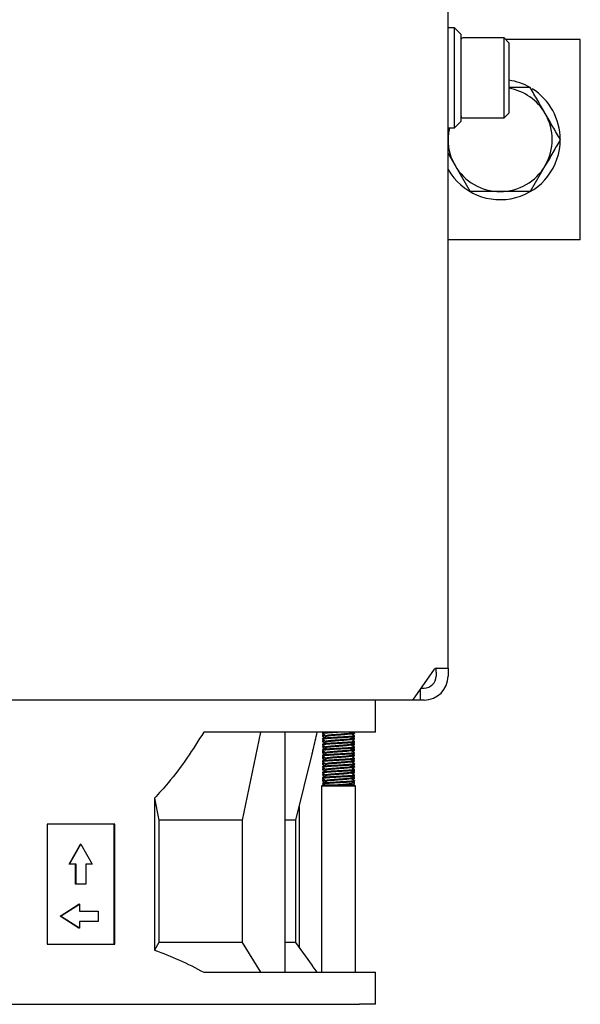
# Model space of a CAD drawing. Header units: millimetres. Extents: x 5 to 414, y 6 to 290.
# Tile 22 of 107: x 92 to 106, y 158 to 183. Entities that reach past the tile are written whole.
import ezdxf

# ---------------------------------------------------------------- set-up
doc = ezdxf.new("R2010")
doc.units = ezdxf.units.MM

msp = doc.modelspace()

# ---------------------------------------------------------------- linework, layer by layer
at = {"color": 7, "linetype": 'Continuous', "lineweight": 25}
for p, q in [((102.7296, 166.8436), (102.7296, 227.2436)), ((102.8896, 182.8336), (102.7296, 182.8336)), ((103.0496, 182.6736), (102.8896, 182.8336)), ((102.8896, 180.3336), (102.8896, 182.8336)), ((103.0496, 182.6736), (103.0496, 180.4936)), ((103.0506, 182.5436), (103.0496, 182.5436)), ((104.1296, 182.5836), (103.0996, 182.5836)), ((104.2496, 182.4636), (104.1296, 182.5836)), ((104.1296, 180.5836), (104.1296, 182.5836)), ((106.0296, 182.5436), (104.1696, 182.5436)), ((106.0296, 177.5436), (106.0296, 182.5436)), ((104.2496, 182.4636), (104.2496, 180.7036)), ((103.0996, 180.5836), (104.1296, 180.5836)), ((104.1296, 180.5836), (104.2496, 180.7036)), ((102.7296, 180.3336), (102.8896, 180.3336)), ((102.8896, 180.3336), (103.0496, 180.4936)), ((102.7296, 179.6953), (102.9038, 179.3936)), ((102.9038, 179.3936), (103.279, 178.7436)), ((105.1554, 179.3936), (104.7802, 178.7436)), ((106.0296, 177.5436), (102.7296, 177.5436)), ((101.8468, 166.0436), (102.3917, 166.8143)), ((102.4296, 166.7436), (102.4296, 166.8421)), ((102.4417, 166.8436), (102.5539, 166.8436)), ((102.5539, 166.8436), (102.7296, 166.8436)), ((102.7296, 166.8436), (102.7296, 166.7436)), ((102.4296, 166.7436), (102.4296, 166.6436)), ((102.7296, 166.7436), (102.7296, 166.6436)), ((102.0296, 166.3022), (102.0296, 166.0436)), ((102.0589, 166.3436), (102.1296, 166.3436)), ((95.5102, 166.0436), (87.3496, 166.0436)), ((95.9345, 166.0436), (95.5102, 166.0436)), ((101.8468, 166.0436), (95.9345, 166.0436)), ((100.9143, 165.2436), (100.9143, 166.0436)), ((102.0296, 166.0436), (101.8468, 166.0436)), ((102.1296, 166.0436), (102.0296, 166.0436)), ((100.5195, 165.2436), (96.6323, 165.2436)), ((97.5962, 163.0436), (98.0543, 165.2436)), ((98.6605, 159.2436), (98.6605, 165.2436)), ((99.5939, 165.2191), (99.5939, 165.2016)), ((99.5939, 165.1611), (99.5939, 165.1436)), ((99.5939, 165.0791), (99.5939, 165.0616)), ((99.6347, 165.2436), (99.5945, 165.2203)), ((99.6269, 165.1815), (99.5955, 165.1632)), ((99.6162, 165.0353), (99.5955, 165.0232)), ((99.6848, 165.1491), (99.6848, 165.1327)), ((100.3029, 165.2016), (100.3029, 165.2179)), ((100.3029, 165.0616), (100.3029, 165.0779)), ((100.3922, 165.0932), (100.3608, 165.1115)), ((100.3922, 165.2332), (100.3744, 165.2436)), ((100.3939, 165.2136), (100.3939, 165.2311)), ((100.3939, 165.1316), (100.3939, 165.1491)), ((100.3939, 165.0736), (100.3939, 165.0911)), ((100.9143, 165.2436), (100.5195, 165.2436)), ((99.5939, 165.0211), (99.5939, 165.0036)), ((99.5939, 164.9391), (99.5939, 164.9216)), ((99.5939, 164.8811), (99.5939, 164.8636)), ((99.5939, 164.7991), (99.5939, 164.7816)), ((99.6162, 164.8953), (99.5955, 164.8832)), ((99.6848, 165.0091), (99.6848, 164.9927)), ((99.6848, 164.8691), (99.6848, 164.8527)), ((100.3029, 164.9216), (100.3029, 164.9379)), ((100.3029, 164.7816), (100.3029, 164.7979)), ((100.3922, 164.9532), (100.3608, 164.9715)), ((100.3922, 164.8132), (100.3608, 164.8315)), ((100.3939, 164.9916), (100.3939, 165.0091)), ((100.3939, 164.9336), (100.3939, 164.9511)), ((100.3939, 164.8516), (100.3939, 164.8691)), ((100.3939, 164.7936), (100.3939, 164.8111)), ((98.9296, 163.0436), (99.343, 164.7279)), ((99.5939, 164.7411), (99.5939, 164.7236)), ((99.5939, 164.6591), (99.5939, 164.6416)), ((99.5939, 164.6011), (99.5939, 164.5836)), ((99.6162, 164.7553), (99.5955, 164.7432)), ((99.6162, 164.6153), (99.5955, 164.6032)), ((99.6848, 164.7291), (99.6848, 164.7127)), ((99.6848, 164.5891), (99.6848, 164.5727)), ((100.3029, 164.6416), (100.3029, 164.6579)), ((100.3922, 164.6732), (100.3608, 164.6915)), ((100.3922, 164.5332), (100.3608, 164.5515)), ((100.3939, 164.7116), (100.3939, 164.7291)), ((100.3939, 164.6536), (100.3939, 164.6711)), ((100.3939, 164.5716), (100.3939, 164.5891)), ((99.5939, 164.5191), (99.5939, 164.5016)), ((99.5939, 164.4611), (99.5939, 164.4436)), ((99.5939, 164.3791), (99.5939, 164.3616)), ((99.5939, 164.3211), (99.5939, 164.3036)), ((99.6162, 164.4753), (99.5955, 164.4632)), ((99.6162, 164.3353), (99.5955, 164.3232)), ((99.6848, 164.4491), (99.6848, 164.4327)), ((99.6848, 164.3091), (99.6848, 164.2927)), ((100.3029, 164.5016), (100.3029, 164.5179)), ((100.3029, 164.3616), (100.3029, 164.3779)), ((100.3922, 164.3932), (100.3608, 164.4115)), ((100.3939, 164.5136), (100.3939, 164.5311)), ((100.3939, 164.4316), (100.3939, 164.4491)), ((100.3939, 164.3736), (100.3939, 164.3911)), ((100.3939, 164.2916), (100.3939, 164.3091)), ((99.5939, 164.2391), (99.5939, 164.2216)), ((99.5939, 164.1811), (99.5939, 164.1636)), ((99.5939, 164.0991), (99.5939, 164.0816)), ((99.6162, 164.1953), (99.5955, 164.1832)), ((99.6162, 164.0553), (99.5955, 164.0432)), ((99.6848, 164.1691), (99.6848, 164.1527)), ((100.3029, 164.2216), (100.3029, 164.2379)), ((100.3029, 164.0816), (100.3029, 164.0979)), ((100.3922, 164.2532), (100.3608, 164.2715)), ((100.3922, 164.1132), (100.3608, 164.1315)), ((100.3939, 164.2336), (100.3939, 164.2511)), ((100.3939, 164.1516), (100.3939, 164.1691)), ((100.3939, 164.0936), (100.3939, 164.1111)), ((99.5992, 163.9108), (99.5685, 163.8996)), ((99.5685, 163.8996), (99.5685, 159.2436)), ((99.5685, 163.8996), (99.6057, 163.8996)), ((99.5939, 164.0411), (99.5939, 164.0236)), ((99.5954, 163.9397), (99.6276, 163.9211)), ((99.6057, 163.8996), (100.4193, 163.8996)), ((99.6454, 163.9236), (99.6324, 163.9215)), ((99.6454, 163.9236), (100.3532, 163.9236)), ((99.6848, 164.0291), (99.6848, 164.0127)), ((100.3332, 163.9253), (100.3006, 163.9442)), ((100.4193, 163.8996), (100.3532, 163.9236)), ((100.3922, 163.9732), (100.3608, 163.9915)), ((100.3876, 163.9536), (100.3915, 163.9511)), ((100.3939, 164.0116), (100.3939, 164.0291)), ((100.3939, 163.9536), (100.3939, 163.9711)), ((100.4193, 159.2436), (100.4193, 163.8996)), ((95.3982, 163.5905), (95.3982, 159.7997)), ((95.3982, 163.5905), (95.5099, 163.0436)), ((99.0141, 163.3878), (99.0141, 159.8678)), ((94.4115, 162.9436), (92.72, 162.9436)), ((92.72, 162.9436), (92.72, 159.9436)), ((94.3978, 159.9436), (94.3978, 162.9436)), ((94.4115, 159.9436), (94.4115, 162.9436)), ((97.5962, 163.0436), (95.5099, 163.0436)), ((95.5099, 163.0436), (95.5099, 159.9836)), ((97.5962, 159.9836), (97.5962, 163.0436)), ((98.9296, 163.0436), (98.6605, 163.0436)), ((98.9296, 159.9836), (98.9296, 163.0436)), ((93.2702, 161.9436), (93.5521, 162.4436)), ((93.2839, 161.9436), (93.5658, 162.4436)), ((93.5658, 162.4436), (93.5521, 162.4436)), ((93.5658, 162.4436), (93.8477, 161.9436)), ((93.2839, 161.9436), (93.2702, 161.9436)), ((93.4436, 161.9436), (93.2839, 161.9436)), ((93.4299, 161.4436), (93.4299, 161.9436)), ((93.4436, 161.4436), (93.4436, 161.9436)), ((93.8477, 161.9436), (93.6879, 161.9436)), ((93.6879, 161.9436), (93.6879, 161.4436)), ((93.4436, 161.4436), (93.4299, 161.4436)), ((93.6879, 161.4436), (93.4436, 161.4436)), ((93.0447, 160.6436), (93.5145, 160.9436)), ((93.0583, 160.6436), (93.5282, 160.9436)), ((93.5282, 160.9436), (93.5145, 160.9436)), ((93.5282, 160.9436), (93.5282, 160.7736)), ((93.5145, 160.3436), (93.0447, 160.6436)), ((93.0583, 160.6436), (93.0447, 160.6436)), ((93.5282, 160.3436), (93.0583, 160.6436)), ((93.5282, 160.7736), (93.998, 160.7736)), ((93.998, 160.7736), (93.998, 160.5136)), ((93.998, 160.5136), (93.5282, 160.5136)), ((93.5282, 160.5136), (93.5282, 160.3436)), ((93.5282, 160.3436), (93.5145, 160.3436)), ((92.72, 159.9436), (94.4115, 159.9436)), ((95.5099, 159.9836), (95.3982, 159.7997)), ((97.5962, 159.9836), (95.5099, 159.9836)), ((98.0543, 159.2436), (97.5962, 159.9836)), ((98.9296, 159.9836), (98.6605, 159.9836)), ((99.343, 159.4171), (98.9296, 159.9836)), ((99.4633, 159.2436), (99.3392, 159.4151)), ((96.6323, 159.2436), (100.5195, 159.2436)), ((100.5195, 159.2436), (100.9143, 159.2436)), ((100.9143, 158.4436), (100.9143, 159.2436)), ((88.6794, 158.4436), (100.5195, 158.4436)), ((100.9143, 158.4436), (100.5195, 158.4436))]:
    msp.add_line(p, q, dxfattribs=at)
for centre, radius, start, end in [((103.0996, 182.5336), 0.05, 90, 180), ((104.0296, 180.0436), 1.5, 60.13549, 81.5662), ((104.0296, 180.0436), 1.3, 30, 80.2569), ((104.0296, 180.0436), 1.5, 0, 57.82521), ((103.0996, 180.6336), 0.05, 180, 270), ((104.0296, 180.0436), 1.3, 330, 30), ((104.0296, 180.0436), 1.3, 167.11018, 210), ((104.0296, 180.0436), 1.5, 209.92643, 0), ((104.0296, 180.0436), 1.3, 210, 270), ((104.0296, 180.0436), 1.3, 270, 330), ((102.4448, 166.7811), 0.0626, 92.7971, 147.92528), ((102.1296, 166.6436), 0.3, 270, 0), ((102.1296, 166.6436), 0.6, 270, 0)]:
    msp.add_arc(centre, radius, start, end, dxfattribs=at)
for points, knots in [([(104.7802, 181.3436), (104.7724, 181.3436), (104.6451, 181.3436), (104.4687, 181.3436), (104.2985, 181.3436), (104.2496, 181.3436)], [0, 0, 0, 0, 0.0444146, 0.7257395, 1, 1, 1, 1]), ([(105.1554, 180.6936), (105.0928, 180.8022), (104.9668, 181.0203), (104.8426, 181.2355), (104.7802, 181.3436)], [0, 0, 0, 0, 0.4977806, 1, 1, 1, 1]), ([(105.5307, 180.0436), (105.4688, 180.1508), (105.3446, 180.366), (105.2186, 180.5841), (105.1554, 180.6936)], [0, 0, 0, 0, 0.4981128, 1, 1, 1, 1]), ([(105.5307, 180.0436), (105.4688, 179.9364), (105.3446, 179.7212), (105.2186, 179.5031), (105.1554, 179.3936)], [0, 0, 0, 0, 0.4981128, 1, 1, 1, 1]), ([(104.0296, 178.7436), (103.8396, 178.7436), (103.5878, 178.7436), (103.3399, 178.7436), (103.279, 178.7436)], [0, 0, 0, 0, 0.75467667, 1, 1, 1, 1]), ([(104.7802, 178.7436), (104.7724, 178.7436), (104.525, 178.7436), (104.2733, 178.7436), (104.0296, 178.7436)], [0, 0, 0, 0, 0.031485, 1, 1, 1, 1]), ([(96.6323, 165.2436), (96.4943, 165.0253), (96.2176, 164.5876), (95.8059, 164.033), (95.515, 163.7173), (95.3982, 163.5905)], [0, 0, 0, 0, 0.3731919, 0.7481371, 1, 1, 1, 1]), ([(99.3375, 164.7092), (99.3461, 164.7431), (99.3904, 164.9165), (99.4308, 165.0978), (99.4633, 165.2436)], [0, 0, 0, 0, 0.1957528, 1, 1, 1, 1]), ([(99.8151, 165.2436), (99.7817, 165.2416), (99.7012, 165.2369), (99.624, 165.2286), (99.5852, 165.2222), (99.595, 165.2193), (99.5956, 165.2191)], [0, 0, 0, 0, 0.2559218, 0.6167899, 0.9776581, 1, 1, 1, 1]), ([(100.3921, 165.1491), (100.3878, 165.1466), (100.3787, 165.1413), (100.2916, 165.1321), (100.1619, 165.1236), (100.0053, 165.1152), (99.8483, 165.1056), (99.7111, 165.0977), (99.6233, 165.0886), (99.5852, 165.0822), (99.595, 165.0793), (99.5956, 165.0791)], [0, 0, 0, 0, 0.1144938, 0.2418462, 0.3659372, 0.4900283, 0.6173806, 0.7396906, 0.8659372, 0.9921839, 1, 1, 1, 1]), ([(100.1134, 165.2436), (100.078, 165.2416), (99.9914, 165.2368), (99.8478, 165.2281), (99.7116, 165.2203), (99.6219, 165.2111), (99.5846, 165.2041), (99.5985, 165.2005), (99.6016, 165.1997)], [0, 0, 0, 0, 0.1401763, 0.3434383, 0.5386524, 0.7401496, 0.9416468, 1, 1, 1, 1]), ([(100.3921, 165.1316), (100.3878, 165.1291), (100.3787, 165.1238), (100.2916, 165.1146), (100.1619, 165.1061), (100.0054, 165.0977), (99.8482, 165.0881), (99.7115, 165.0802), (99.6219, 165.0711), (99.5846, 165.0641), (99.5985, 165.0605), (99.6016, 165.0597)], [0, 0, 0, 0, 0.1112947, 0.2350887, 0.3557124, 0.4763361, 0.6001301, 0.7190225, 0.8417416, 0.9644608, 1, 1, 1, 1]), ([(99.6858, 165.1333), (99.6706, 165.1245), (99.6401, 165.1068), (99.6097, 165.0891), (99.5945, 165.0803)], [0, 0, 0, 0, 0.4997712, 1, 1, 1, 1]), ([(99.595, 165.1419), (99.6102, 165.1331), (99.6278, 165.1228), (99.6454, 165.1126), (99.6478, 165.1112)], [0, 0, 0, 0, 0.8673485, 1, 1, 1, 1]), ([(99.5954, 165.1997), (99.6106, 165.1909), (99.6411, 165.1732), (99.6716, 165.1555), (99.6868, 165.1467)], [0, 0, 0, 0, 0.5002582, 1, 1, 1, 1]), ([(99.5954, 165.0597), (99.6106, 165.0509), (99.6411, 165.0332), (99.6716, 165.0155), (99.6868, 165.0067)], [0, 0, 0, 0, 0.5002582, 1, 1, 1, 1]), ([(99.6434, 165.1719), (99.6375, 165.1713), (99.6127, 165.1688), (99.5957, 165.1654), (99.5966, 165.1622), (99.5969, 165.1611)], [0, 0, 0, 0, 0.1697654, 0.7136555, 1, 1, 1, 1]), ([(99.6691, 165.157), (99.6453, 165.1547), (99.6002, 165.1505), (99.6001, 165.1458), (99.6001, 165.1436)], [0, 0, 0, 0, 0.5273935, 1, 1, 1, 1]), ([(100.2966, 165.2168), (100.2937, 165.2151), (100.2863, 165.2105), (100.2235, 165.2021), (100.1238, 165.1936), (100.0027, 165.1852), (99.8813, 165.1756), (99.7757, 165.1677), (99.7063, 165.1586), (99.6775, 165.1514), (99.6888, 165.1477), (99.6916, 165.1468)], [0, 0, 0, 0, 0.0808668, 0.2082104, 0.3322788, 0.4563473, 0.5836909, 0.7059712, 0.8322042, 0.9584372, 1, 1, 1, 1]), ([(100.2966, 165.0768), (100.2937, 165.0751), (100.2863, 165.0705), (100.2235, 165.0621), (100.1238, 165.0536), (100.0027, 165.0452), (99.8813, 165.0356), (99.7757, 165.0277), (99.7063, 165.0186), (99.6775, 165.0114), (99.6888, 165.0077), (99.6916, 165.0068)], [0, 0, 0, 0, 0.0808668, 0.2082104, 0.3322788, 0.4563473, 0.5836909, 0.7059712, 0.8322042, 0.9584372, 1, 1, 1, 1]), ([(100.297, 165.204), (100.2992, 165.2034), (100.3114, 165.1998), (100.2876, 165.1941), (100.2253, 165.1845), (100.1233, 165.1761), (100.0029, 165.1677), (99.8809, 165.1581), (99.7769, 165.1503), (99.7043, 165.1414), (99.6931, 165.1357), (99.6878, 165.1331)], [0, 0, 0, 0, 0.0269499, 0.14762547, 0.27329798, 0.39573824, 0.5181785, 0.643851, 0.76452657, 0.88910303, 1, 1, 1, 1]), ([(100.297, 165.064), (100.2992, 165.0634), (100.3114, 165.0598), (100.2876, 165.0541), (100.2253, 165.0445), (100.1233, 165.0361), (100.0029, 165.0277), (99.8809, 165.0181), (99.7769, 165.0103), (99.7043, 165.0014), (99.6931, 164.9957), (99.6878, 164.9931)], [0, 0, 0, 0, 0.0269499, 0.1476255, 0.273298, 0.3957382, 0.5181785, 0.643851, 0.7645266, 0.889103, 1, 1, 1, 1]), ([(100.3876, 165.2136), (100.3894, 165.2128), (100.3976, 165.2089), (100.3658, 165.2036), (100.3145, 165.1996), (100.2987, 165.1983)], [0, 0, 0, 0, 0.1596591, 0.7414426, 1, 1, 1, 1]), ([(100.3876, 165.0736), (100.3894, 165.0728), (100.3976, 165.0689), (100.3658, 165.0636), (100.3145, 165.0596), (100.2987, 165.0583)], [0, 0, 0, 0, 0.1596591, 0.7414426, 1, 1, 1, 1]), ([(100.392, 165.1511), (100.3768, 165.16), (100.3463, 165.1777), (100.3158, 165.1954), (100.3006, 165.2042)], [0, 0, 0, 0, 0.5002436, 1, 1, 1, 1]), ([(100.392, 165.0111), (100.3768, 165.02), (100.3463, 165.0377), (100.3158, 165.0554), (100.3006, 165.0642)], [0, 0, 0, 0, 0.5002436, 1, 1, 1, 1]), ([(100.3009, 165.2167), (100.3161, 165.2255), (100.3316, 165.2345), (100.347, 165.2435), (100.3473, 165.2436)], [0, 0, 0, 0, 0.9851511, 1, 1, 1, 1]), ([(100.3009, 165.0767), (100.3161, 165.0855), (100.3466, 165.1032), (100.3771, 165.1209), (100.3923, 165.1297)], [0, 0, 0, 0, 0.4997418, 1, 1, 1, 1]), ([(100.3843, 165.2332), (100.3881, 165.2317), (100.3992, 165.2272), (100.3672, 165.2212), (100.3172, 165.2173), (100.3029, 165.2162)], [0, 0, 0, 0, 0.2657632, 0.7891619, 1, 1, 1, 1]), ([(100.3843, 165.0932), (100.3881, 165.0917), (100.3992, 165.0872), (100.3672, 165.0812), (100.3172, 165.0773), (100.3029, 165.0762)], [0, 0, 0, 0, 0.2657632, 0.7891619, 1, 1, 1, 1]), ([(100.3401, 165.1813), (100.342, 165.1824), (100.3591, 165.1923), (100.3762, 165.2023), (100.3915, 165.2111)], [0, 0, 0, 0, 0.1097376, 1, 1, 1, 1]), ([(100.3401, 165.0413), (100.342, 165.0424), (100.3591, 165.0523), (100.3762, 165.0623), (100.3915, 165.0711)], [0, 0, 0, 0, 0.1097376, 1, 1, 1, 1]), ([(100.3921, 165.0091), (100.3878, 165.0066), (100.3787, 165.0013), (100.2916, 164.9921), (100.1619, 164.9836), (100.0053, 164.9752), (99.8483, 164.9656), (99.7111, 164.9577), (99.6233, 164.9486), (99.5852, 164.9422), (99.595, 164.9393), (99.5956, 164.9391)], [0, 0, 0, 0, 0.1144938, 0.2418462, 0.3659372, 0.4900283, 0.6173806, 0.7396906, 0.8659372, 0.9921839, 1, 1, 1, 1]), ([(100.3873, 164.8713), (100.3897, 164.8707), (100.4048, 164.8672), (100.3738, 164.8616), (100.2934, 164.852), (100.1615, 164.8436), (100.0055, 164.8352), (99.8483, 164.8256), (99.7111, 164.8177), (99.6233, 164.8086), (99.5852, 164.8022), (99.595, 164.7993), (99.5956, 164.7991)], [0, 0, 0, 0, 0.0224486, 0.1410856, 0.2646136, 0.3849781, 0.5053427, 0.6288707, 0.7475077, 0.8699631, 0.9924186, 1, 1, 1, 1]), ([(100.3921, 164.9916), (100.3878, 164.9891), (100.3787, 164.9838), (100.2916, 164.9746), (100.1619, 164.9661), (100.0054, 164.9577), (99.8482, 164.9481), (99.7115, 164.9402), (99.6219, 164.9311), (99.5846, 164.9241), (99.5985, 164.9205), (99.6016, 164.9197)], [0, 0, 0, 0, 0.1112947, 0.2350887, 0.3557124, 0.4763361, 0.6001301, 0.7190225, 0.8417416, 0.9644608, 1, 1, 1, 1]), ([(100.3921, 164.8516), (100.3878, 164.8491), (100.3787, 164.8438), (100.2916, 164.8346), (100.1619, 164.8261), (100.0054, 164.8177), (99.8482, 164.8081), (99.7115, 164.8002), (99.6219, 164.7911), (99.5846, 164.7841), (99.5985, 164.7805), (99.6016, 164.7797)], [0, 0, 0, 0, 0.11129472, 0.23508867, 0.3557124, 0.47633613, 0.60013009, 0.71902255, 0.84174165, 0.96446075, 1, 1, 1, 1]), ([(99.6858, 164.9933), (99.6706, 164.9845), (99.6401, 164.9668), (99.6097, 164.9491), (99.5945, 164.9403)], [0, 0, 0, 0, 0.4997712, 1, 1, 1, 1]), ([(99.6858, 164.8533), (99.6706, 164.8445), (99.6401, 164.8268), (99.6097, 164.8091), (99.5945, 164.8003)], [0, 0, 0, 0, 0.4997712, 1, 1, 1, 1]), ([(99.595, 165.0019), (99.6102, 164.9931), (99.6278, 164.9828), (99.6454, 164.9726), (99.6478, 164.9712)], [0, 0, 0, 0, 0.8673485, 1, 1, 1, 1]), ([(99.595, 164.8619), (99.6102, 164.8531), (99.6278, 164.8428), (99.6454, 164.8326), (99.6478, 164.8312)], [0, 0, 0, 0, 0.8673485, 1, 1, 1, 1]), ([(99.5954, 164.9197), (99.6106, 164.9109), (99.6411, 164.8932), (99.6716, 164.8755), (99.6868, 164.8667)], [0, 0, 0, 0, 0.5002582, 1, 1, 1, 1]), ([(99.6434, 165.0319), (99.6375, 165.0313), (99.6127, 165.0288), (99.5957, 165.0254), (99.5966, 165.0222), (99.5969, 165.0211)], [0, 0, 0, 0, 0.1697654, 0.7136555, 1, 1, 1, 1]), ([(99.6434, 164.8919), (99.6375, 164.8913), (99.6127, 164.8888), (99.5957, 164.8854), (99.5966, 164.8822), (99.5969, 164.8811)], [0, 0, 0, 0, 0.1697654, 0.7136555, 1, 1, 1, 1]), ([(99.6691, 165.017), (99.6453, 165.0147), (99.6002, 165.0105), (99.6001, 165.0058), (99.6001, 165.0036)], [0, 0, 0, 0, 0.5273935, 1, 1, 1, 1]), ([(99.6691, 164.877), (99.6453, 164.8747), (99.6002, 164.8705), (99.6001, 164.8658), (99.6001, 164.8636)], [0, 0, 0, 0, 0.5273935, 1, 1, 1, 1]), ([(100.2966, 164.9368), (100.2937, 164.9351), (100.2863, 164.9305), (100.2235, 164.9221), (100.1238, 164.9136), (100.0027, 164.9052), (99.8813, 164.8956), (99.7757, 164.8877), (99.7063, 164.8786), (99.6775, 164.8714), (99.6888, 164.8677), (99.6916, 164.8668)], [0, 0, 0, 0, 0.0808668, 0.2082104, 0.3322788, 0.4563473, 0.5836909, 0.7059712, 0.8322042, 0.9584372, 1, 1, 1, 1]), ([(100.2966, 164.7968), (100.2937, 164.7951), (100.2863, 164.7905), (100.2235, 164.7821), (100.1238, 164.7736), (100.0027, 164.7652), (99.8813, 164.7556), (99.7757, 164.7477), (99.7063, 164.7386), (99.6775, 164.7314), (99.6888, 164.7277), (99.6916, 164.7268)], [0, 0, 0, 0, 0.0808668, 0.2082104, 0.3322788, 0.4563473, 0.5836909, 0.7059712, 0.8322042, 0.9584372, 1, 1, 1, 1]), ([(100.297, 164.924), (100.2992, 164.9234), (100.3114, 164.9198), (100.2876, 164.9141), (100.2253, 164.9045), (100.1233, 164.8961), (100.0029, 164.8877), (99.8809, 164.8781), (99.7769, 164.8703), (99.7043, 164.8614), (99.6931, 164.8557), (99.6878, 164.8531)], [0, 0, 0, 0, 0.0269499, 0.1476255, 0.273298, 0.3957382, 0.5181785, 0.643851, 0.7645266, 0.889103, 1, 1, 1, 1]), ([(100.3876, 164.9336), (100.3894, 164.9328), (100.3976, 164.9289), (100.3658, 164.9236), (100.3145, 164.9196), (100.2987, 164.9183)], [0, 0, 0, 0, 0.15965915, 0.74144256, 1, 1, 1, 1]), ([(100.3876, 164.7936), (100.3894, 164.7928), (100.3976, 164.7889), (100.3658, 164.7836), (100.3145, 164.7796), (100.2987, 164.7783)], [0, 0, 0, 0, 0.1596591, 0.7414426, 1, 1, 1, 1]), ([(100.392, 164.8711), (100.3768, 164.88), (100.3463, 164.8977), (100.3158, 164.9154), (100.3006, 164.9242)], [0, 0, 0, 0, 0.5002436, 1, 1, 1, 1]), ([(100.3009, 164.9367), (100.3161, 164.9455), (100.3466, 164.9632), (100.3771, 164.9809), (100.3923, 164.9897)], [0, 0, 0, 0, 0.4997418, 1, 1, 1, 1]), ([(100.3009, 164.7967), (100.3161, 164.8055), (100.3466, 164.8232), (100.3771, 164.8409), (100.3923, 164.8497)], [0, 0, 0, 0, 0.4997418, 1, 1, 1, 1]), ([(100.3843, 164.9532), (100.3881, 164.9517), (100.3992, 164.9472), (100.3672, 164.9412), (100.3172, 164.9373), (100.3029, 164.9362)], [0, 0, 0, 0, 0.2657632, 0.7891619, 1, 1, 1, 1]), ([(100.3843, 164.8132), (100.3881, 164.8117), (100.3992, 164.8072), (100.3672, 164.8012), (100.3172, 164.7973), (100.3029, 164.7962)], [0, 0, 0, 0, 0.2657632, 0.7891619, 1, 1, 1, 1]), ([(100.3401, 164.9013), (100.342, 164.9024), (100.3591, 164.9123), (100.3762, 164.9223), (100.3915, 164.9311)], [0, 0, 0, 0, 0.1097376, 1, 1, 1, 1]), ([(100.3401, 164.7613), (100.342, 164.7624), (100.3591, 164.7723), (100.3762, 164.7823), (100.3915, 164.7911)], [0, 0, 0, 0, 0.1097376, 1, 1, 1, 1]), ([(100.3921, 164.7291), (100.3878, 164.7266), (100.3787, 164.7213), (100.2916, 164.7121), (100.1619, 164.7036), (100.0053, 164.6952), (99.8483, 164.6856), (99.7111, 164.6777), (99.6233, 164.6686), (99.5852, 164.6622), (99.595, 164.6593), (99.5956, 164.6591)], [0, 0, 0, 0, 0.1144938, 0.2418462, 0.3659372, 0.4900283, 0.6173806, 0.7396906, 0.8659372, 0.9921839, 1, 1, 1, 1]), ([(100.3921, 164.5891), (100.3878, 164.5866), (100.3787, 164.5813), (100.2916, 164.5721), (100.1619, 164.5636), (100.0053, 164.5552), (99.8483, 164.5456), (99.7111, 164.5377), (99.6233, 164.5286), (99.5852, 164.5222), (99.595, 164.5193), (99.5956, 164.5191)], [0, 0, 0, 0, 0.1144938, 0.2418462, 0.3659372, 0.4900283, 0.6173806, 0.7396906, 0.8659372, 0.9921839, 1, 1, 1, 1]), ([(100.3921, 164.7116), (100.3878, 164.7091), (100.3787, 164.7038), (100.2916, 164.6946), (100.1619, 164.6861), (100.0054, 164.6777), (99.8482, 164.6681), (99.7115, 164.6602), (99.6219, 164.6511), (99.5846, 164.6441), (99.5985, 164.6405), (99.6016, 164.6397)], [0, 0, 0, 0, 0.1112947, 0.2350887, 0.3557124, 0.4763361, 0.6001301, 0.7190225, 0.8417416, 0.9644608, 1, 1, 1, 1]), ([(100.3921, 164.5716), (100.3878, 164.5691), (100.3787, 164.5638), (100.2916, 164.5546), (100.1619, 164.5461), (100.0054, 164.5377), (99.8482, 164.5281), (99.7115, 164.5202), (99.6219, 164.5111), (99.5846, 164.5041), (99.5985, 164.5005), (99.6016, 164.4997)], [0, 0, 0, 0, 0.1112947, 0.2350887, 0.3557124, 0.4763361, 0.6001301, 0.7190225, 0.8417416, 0.9644608, 1, 1, 1, 1]), ([(99.6858, 164.7133), (99.6706, 164.7045), (99.6401, 164.6868), (99.6097, 164.6691), (99.5945, 164.6603)], [0, 0, 0, 0, 0.4997712, 1, 1, 1, 1]), ([(99.6858, 164.5733), (99.6706, 164.5645), (99.6401, 164.5468), (99.6097, 164.5291), (99.5945, 164.5203)], [0, 0, 0, 0, 0.4997712, 1, 1, 1, 1]), ([(99.595, 164.7219), (99.6102, 164.7131), (99.6278, 164.7028), (99.6454, 164.6926), (99.6478, 164.6912)], [0, 0, 0, 0, 0.8673485, 1, 1, 1, 1]), ([(99.595, 164.5819), (99.6102, 164.5731), (99.6278, 164.5628), (99.6454, 164.5526), (99.6478, 164.5512)], [0, 0, 0, 0, 0.8673485, 1, 1, 1, 1]), ([(99.5954, 164.7797), (99.6106, 164.7709), (99.6411, 164.7532), (99.6716, 164.7355), (99.6868, 164.7267)], [0, 0, 0, 0, 0.5002582, 1, 1, 1, 1]), ([(99.5954, 164.6397), (99.6106, 164.6309), (99.6411, 164.6132), (99.6716, 164.5955), (99.6868, 164.5867)], [0, 0, 0, 0, 0.5002582, 1, 1, 1, 1]), ([(99.6434, 164.7519), (99.6375, 164.7513), (99.6127, 164.7488), (99.5957, 164.7454), (99.5966, 164.7422), (99.5969, 164.7411)], [0, 0, 0, 0, 0.1697654, 0.7136555, 1, 1, 1, 1]), ([(99.6434, 164.6119), (99.6375, 164.6113), (99.6127, 164.6088), (99.5957, 164.6054), (99.5966, 164.6022), (99.5969, 164.6011)], [0, 0, 0, 0, 0.1697654, 0.7136555, 1, 1, 1, 1]), ([(99.6691, 164.737), (99.6453, 164.7347), (99.6002, 164.7305), (99.6001, 164.7258), (99.6001, 164.7236)], [0, 0, 0, 0, 0.52739349, 1, 1, 1, 1]), ([(99.6691, 164.597), (99.6453, 164.5947), (99.6002, 164.5905), (99.6001, 164.5858), (99.6001, 164.5836)], [0, 0, 0, 0, 0.5273935, 1, 1, 1, 1]), ([(100.2966, 164.6568), (100.2937, 164.6551), (100.2863, 164.6505), (100.2235, 164.6421), (100.1238, 164.6336), (100.0027, 164.6252), (99.8813, 164.6156), (99.7757, 164.6077), (99.7063, 164.5986), (99.6775, 164.5914), (99.6888, 164.5877), (99.6916, 164.5868)], [0, 0, 0, 0, 0.0808668, 0.2082104, 0.3322788, 0.4563473, 0.5836909, 0.7059712, 0.8322042, 0.9584372, 1, 1, 1, 1]), ([(100.297, 164.784), (100.2992, 164.7834), (100.3114, 164.7798), (100.2876, 164.7741), (100.2253, 164.7645), (100.1233, 164.7561), (100.0029, 164.7477), (99.8809, 164.7381), (99.7769, 164.7303), (99.7043, 164.7214), (99.6931, 164.7157), (99.6878, 164.7131)], [0, 0, 0, 0, 0.0269499, 0.1476255, 0.273298, 0.3957382, 0.5181785, 0.643851, 0.7645266, 0.889103, 1, 1, 1, 1]), ([(100.297, 164.644), (100.2992, 164.6434), (100.3114, 164.6398), (100.2876, 164.6341), (100.2253, 164.6245), (100.1233, 164.6161), (100.0029, 164.6077), (99.8809, 164.5981), (99.7769, 164.5903), (99.7043, 164.5814), (99.6931, 164.5757), (99.6878, 164.5731)], [0, 0, 0, 0, 0.0269499, 0.1476255, 0.273298, 0.3957382, 0.5181785, 0.643851, 0.7645266, 0.889103, 1, 1, 1, 1]), ([(100.3876, 164.6536), (100.3894, 164.6528), (100.3976, 164.6489), (100.3658, 164.6436), (100.3145, 164.6396), (100.2987, 164.6383)], [0, 0, 0, 0, 0.1596591, 0.7414426, 1, 1, 1, 1]), ([(100.392, 164.7311), (100.3768, 164.74), (100.3463, 164.7577), (100.3158, 164.7754), (100.3006, 164.7842)], [0, 0, 0, 0, 0.5002436, 1, 1, 1, 1]), ([(100.392, 164.5911), (100.3768, 164.6), (100.3463, 164.6177), (100.3158, 164.6354), (100.3006, 164.6442)], [0, 0, 0, 0, 0.5002436, 1, 1, 1, 1]), ([(100.3009, 164.6567), (100.3161, 164.6655), (100.3466, 164.6832), (100.3771, 164.7009), (100.3923, 164.7097)], [0, 0, 0, 0, 0.4997418, 1, 1, 1, 1]), ([(100.3009, 164.5167), (100.3161, 164.5255), (100.3466, 164.5432), (100.3771, 164.5609), (100.3923, 164.5697)], [0, 0, 0, 0, 0.4997418, 1, 1, 1, 1]), ([(100.3843, 164.6732), (100.3881, 164.6717), (100.3992, 164.6672), (100.3672, 164.6612), (100.3172, 164.6573), (100.3029, 164.6562)], [0, 0, 0, 0, 0.2657632, 0.7891619, 1, 1, 1, 1]), ([(100.3401, 164.6213), (100.342, 164.6224), (100.3591, 164.6323), (100.3762, 164.6423), (100.3915, 164.6511)], [0, 0, 0, 0, 0.1097376, 1, 1, 1, 1]), ([(100.3873, 164.4513), (100.3897, 164.4507), (100.4048, 164.4472), (100.3738, 164.4416), (100.2934, 164.432), (100.1615, 164.4236), (100.0055, 164.4152), (99.8483, 164.4056), (99.7111, 164.3977), (99.6233, 164.3886), (99.5852, 164.3822), (99.595, 164.3793), (99.5956, 164.3791)], [0, 0, 0, 0, 0.0224486, 0.1410856, 0.2646136, 0.3849781, 0.5053427, 0.6288707, 0.7475077, 0.8699631, 0.9924186, 1, 1, 1, 1]), ([(100.3921, 164.3091), (100.3878, 164.3066), (100.3787, 164.3013), (100.2916, 164.2921), (100.1619, 164.2836), (100.0053, 164.2752), (99.8483, 164.2656), (99.7111, 164.2577), (99.6233, 164.2486), (99.5852, 164.2422), (99.595, 164.2393), (99.5956, 164.2391)], [0, 0, 0, 0, 0.1144938, 0.2418462, 0.3659372, 0.4900283, 0.6173806, 0.7396906, 0.8659372, 0.9921839, 1, 1, 1, 1]), ([(100.3921, 164.4316), (100.3878, 164.4291), (100.3787, 164.4238), (100.2916, 164.4146), (100.1619, 164.4061), (100.0054, 164.3977), (99.8482, 164.3881), (99.7115, 164.3802), (99.6219, 164.3711), (99.5846, 164.3641), (99.5985, 164.3605), (99.6016, 164.3597)], [0, 0, 0, 0, 0.1112947, 0.2350887, 0.3557124, 0.4763361, 0.6001301, 0.7190225, 0.8417416, 0.9644608, 1, 1, 1, 1]), ([(99.6858, 164.4333), (99.6706, 164.4245), (99.6401, 164.4068), (99.6097, 164.3891), (99.5945, 164.3803)], [0, 0, 0, 0, 0.4997712, 1, 1, 1, 1]), ([(99.595, 164.4419), (99.6102, 164.4331), (99.6278, 164.4228), (99.6454, 164.4126), (99.6478, 164.4112)], [0, 0, 0, 0, 0.8673485, 1, 1, 1, 1]), ([(99.595, 164.3019), (99.6102, 164.2931), (99.6278, 164.2828), (99.6454, 164.2726), (99.6478, 164.2712)], [0, 0, 0, 0, 0.8673485, 1, 1, 1, 1]), ([(99.5954, 164.4997), (99.6106, 164.4909), (99.6411, 164.4732), (99.6716, 164.4555), (99.6868, 164.4467)], [0, 0, 0, 0, 0.5002582, 1, 1, 1, 1]), ([(99.5954, 164.3597), (99.6106, 164.3509), (99.6411, 164.3332), (99.6716, 164.3155), (99.6868, 164.3067)], [0, 0, 0, 0, 0.5002582, 1, 1, 1, 1]), ([(99.6434, 164.4719), (99.6375, 164.4713), (99.6127, 164.4688), (99.5957, 164.4654), (99.5966, 164.4622), (99.5969, 164.4611)], [0, 0, 0, 0, 0.1697654, 0.7136555, 1, 1, 1, 1]), ([(99.6434, 164.3319), (99.6375, 164.3313), (99.6127, 164.3288), (99.5957, 164.3254), (99.5966, 164.3222), (99.5969, 164.3211)], [0, 0, 0, 0, 0.1697654, 0.7136555, 1, 1, 1, 1]), ([(99.6691, 164.457), (99.6453, 164.4547), (99.6002, 164.4505), (99.6001, 164.4458), (99.6001, 164.4436)], [0, 0, 0, 0, 0.5273935, 1, 1, 1, 1]), ([(99.6691, 164.317), (99.6453, 164.3147), (99.6002, 164.3105), (99.6001, 164.3058), (99.6001, 164.3036)], [0, 0, 0, 0, 0.5273935, 1, 1, 1, 1]), ([(100.2966, 164.5168), (100.2937, 164.5151), (100.2863, 164.5105), (100.2235, 164.5021), (100.1238, 164.4936), (100.0027, 164.4852), (99.8813, 164.4756), (99.7757, 164.4677), (99.7063, 164.4586), (99.6775, 164.4514), (99.6888, 164.4477), (99.6916, 164.4468)], [0, 0, 0, 0, 0.0808668, 0.2082104, 0.3322788, 0.4563473, 0.5836909, 0.7059712, 0.8322042, 0.9584372, 1, 1, 1, 1]), ([(100.2966, 164.3768), (100.2937, 164.3751), (100.2863, 164.3705), (100.2235, 164.3621), (100.1238, 164.3536), (100.0027, 164.3452), (99.8813, 164.3356), (99.7757, 164.3277), (99.7063, 164.3186), (99.6775, 164.3114), (99.6888, 164.3077), (99.6916, 164.3068)], [0, 0, 0, 0, 0.08086676, 0.20821041, 0.33227884, 0.45634726, 0.58369091, 0.70597118, 0.83220421, 0.95843725, 1, 1, 1, 1]), ([(100.297, 164.504), (100.2992, 164.5034), (100.3114, 164.4998), (100.2876, 164.4941), (100.2253, 164.4845), (100.1233, 164.4761), (100.0029, 164.4677), (99.8809, 164.4581), (99.7769, 164.4503), (99.7043, 164.4414), (99.6931, 164.4357), (99.6878, 164.4331)], [0, 0, 0, 0, 0.0269499, 0.1476255, 0.273298, 0.3957382, 0.5181785, 0.643851, 0.7645266, 0.889103, 1, 1, 1, 1]), ([(100.297, 164.364), (100.2992, 164.3634), (100.3114, 164.3598), (100.2876, 164.3541), (100.2253, 164.3445), (100.1233, 164.3361), (100.0029, 164.3277), (99.8809, 164.3181), (99.7769, 164.3103), (99.7043, 164.3014), (99.6931, 164.2957), (99.6878, 164.2931)], [0, 0, 0, 0, 0.0269499, 0.1476255, 0.273298, 0.3957382, 0.5181785, 0.643851, 0.7645266, 0.889103, 1, 1, 1, 1]), ([(100.3876, 164.5136), (100.3894, 164.5128), (100.3976, 164.5089), (100.3658, 164.5036), (100.3145, 164.4996), (100.2987, 164.4983)], [0, 0, 0, 0, 0.1596591, 0.7414426, 1, 1, 1, 1]), ([(100.3876, 164.3736), (100.3894, 164.3728), (100.3976, 164.3689), (100.3658, 164.3636), (100.3145, 164.3596), (100.2987, 164.3583)], [0, 0, 0, 0, 0.1596591, 0.7414426, 1, 1, 1, 1]), ([(100.392, 164.4511), (100.3768, 164.46), (100.3463, 164.4777), (100.3158, 164.4954), (100.3006, 164.5042)], [0, 0, 0, 0, 0.5002436, 1, 1, 1, 1]), ([(100.392, 164.3111), (100.3768, 164.32), (100.3463, 164.3377), (100.3158, 164.3554), (100.3006, 164.3642)], [0, 0, 0, 0, 0.5002436, 1, 1, 1, 1]), ([(100.3009, 164.3767), (100.3161, 164.3855), (100.3466, 164.4032), (100.3771, 164.4209), (100.3923, 164.4297)], [0, 0, 0, 0, 0.4997418, 1, 1, 1, 1]), ([(100.3843, 164.5332), (100.3881, 164.5317), (100.3992, 164.5272), (100.3672, 164.5212), (100.3172, 164.5173), (100.3029, 164.5162)], [0, 0, 0, 0, 0.2657632, 0.7891619, 1, 1, 1, 1]), ([(100.3843, 164.3932), (100.3881, 164.3917), (100.3992, 164.3872), (100.3672, 164.3812), (100.3172, 164.3773), (100.3029, 164.3762)], [0, 0, 0, 0, 0.26576316, 0.78916194, 1, 1, 1, 1]), ([(100.3401, 164.4813), (100.342, 164.4824), (100.3591, 164.4923), (100.3762, 164.5023), (100.3915, 164.5111)], [0, 0, 0, 0, 0.1097376, 1, 1, 1, 1]), ([(100.3401, 164.3413), (100.342, 164.3424), (100.3591, 164.3523), (100.3762, 164.3623), (100.3915, 164.3711)], [0, 0, 0, 0, 0.1097376, 1, 1, 1, 1]), ([(100.3921, 164.1691), (100.3878, 164.1666), (100.3787, 164.1613), (100.2916, 164.1521), (100.1619, 164.1436), (100.0053, 164.1352), (99.8483, 164.1256), (99.7111, 164.1177), (99.6233, 164.1086), (99.5852, 164.1022), (99.595, 164.0993), (99.5956, 164.0991)], [0, 0, 0, 0, 0.1144938, 0.2418462, 0.3659372, 0.4900283, 0.6173806, 0.7396906, 0.8659372, 0.9921839, 1, 1, 1, 1]), ([(100.3921, 164.2916), (100.3878, 164.2891), (100.3787, 164.2838), (100.2916, 164.2746), (100.1619, 164.2661), (100.0054, 164.2577), (99.8482, 164.2481), (99.7115, 164.2402), (99.6219, 164.2311), (99.5846, 164.2241), (99.5985, 164.2205), (99.6016, 164.2197)], [0, 0, 0, 0, 0.11129472, 0.23508867, 0.3557124, 0.47633613, 0.60013009, 0.71902255, 0.84174165, 0.96446075, 1, 1, 1, 1]), ([(100.3921, 164.1516), (100.3878, 164.1491), (100.3787, 164.1438), (100.2916, 164.1346), (100.1619, 164.1261), (100.0054, 164.1177), (99.8482, 164.1081), (99.7115, 164.1002), (99.6219, 164.0911), (99.5846, 164.0841), (99.5985, 164.0805), (99.6016, 164.0797)], [0, 0, 0, 0, 0.1112947, 0.2350887, 0.3557124, 0.4763361, 0.6001301, 0.7190225, 0.8417416, 0.9644608, 1, 1, 1, 1]), ([(99.6858, 164.2933), (99.6706, 164.2845), (99.6401, 164.2668), (99.6097, 164.2491), (99.5945, 164.2403)], [0, 0, 0, 0, 0.4997712, 1, 1, 1, 1]), ([(99.6858, 164.1533), (99.6706, 164.1445), (99.6401, 164.1268), (99.6097, 164.1091), (99.5945, 164.1003)], [0, 0, 0, 0, 0.49977123, 1, 1, 1, 1]), ([(99.595, 164.1619), (99.6102, 164.1531), (99.6278, 164.1428), (99.6454, 164.1326), (99.6478, 164.1312)], [0, 0, 0, 0, 0.8673485, 1, 1, 1, 1]), ([(99.5954, 164.2197), (99.6106, 164.2109), (99.6411, 164.1932), (99.6716, 164.1755), (99.6868, 164.1667)], [0, 0, 0, 0, 0.5002582, 1, 1, 1, 1]), ([(99.5954, 164.0797), (99.6106, 164.0709), (99.6411, 164.0532), (99.6716, 164.0355), (99.6868, 164.0267)], [0, 0, 0, 0, 0.5002582, 1, 1, 1, 1]), ([(99.6434, 164.1919), (99.6375, 164.1913), (99.6127, 164.1888), (99.5957, 164.1854), (99.5966, 164.1822), (99.5969, 164.1811)], [0, 0, 0, 0, 0.1697654, 0.7136555, 1, 1, 1, 1]), ([(99.6434, 164.0519), (99.6375, 164.0513), (99.6127, 164.0488), (99.5957, 164.0454), (99.5966, 164.0422), (99.5969, 164.0411)], [0, 0, 0, 0, 0.1697654, 0.7136555, 1, 1, 1, 1]), ([(99.6691, 164.177), (99.6453, 164.1747), (99.6002, 164.1705), (99.6001, 164.1658), (99.6001, 164.1636)], [0, 0, 0, 0, 0.5273935, 1, 1, 1, 1]), ([(100.2966, 164.2368), (100.2937, 164.2351), (100.2863, 164.2305), (100.2235, 164.2221), (100.1238, 164.2136), (100.0027, 164.2052), (99.8813, 164.1956), (99.7757, 164.1877), (99.7063, 164.1786), (99.6775, 164.1714), (99.6888, 164.1677), (99.6916, 164.1668)], [0, 0, 0, 0, 0.0808668, 0.2082104, 0.3322788, 0.4563473, 0.5836909, 0.7059712, 0.8322042, 0.9584372, 1, 1, 1, 1]), ([(100.2966, 164.0968), (100.2937, 164.0951), (100.2863, 164.0905), (100.2235, 164.0821), (100.1238, 164.0736), (100.0027, 164.0652), (99.8813, 164.0556), (99.7757, 164.0477), (99.7063, 164.0386), (99.6775, 164.0314), (99.6888, 164.0277), (99.6916, 164.0268)], [0, 0, 0, 0, 0.0808668, 0.2082104, 0.3322788, 0.4563473, 0.5836909, 0.7059712, 0.8322042, 0.9584372, 1, 1, 1, 1]), ([(100.297, 164.224), (100.2992, 164.2234), (100.3114, 164.2198), (100.2876, 164.2141), (100.2253, 164.2045), (100.1233, 164.1961), (100.0029, 164.1877), (99.8809, 164.1781), (99.7769, 164.1703), (99.7043, 164.1614), (99.6931, 164.1557), (99.6878, 164.1531)], [0, 0, 0, 0, 0.0269499, 0.1476255, 0.273298, 0.3957382, 0.5181785, 0.643851, 0.7645266, 0.889103, 1, 1, 1, 1]), ([(100.297, 164.084), (100.2992, 164.0834), (100.3114, 164.0798), (100.2876, 164.0741), (100.2253, 164.0645), (100.1233, 164.0561), (100.0029, 164.0477), (99.8809, 164.0381), (99.7769, 164.0303), (99.7043, 164.0214), (99.6931, 164.0157), (99.6878, 164.0131)], [0, 0, 0, 0, 0.0269499, 0.14762547, 0.27329798, 0.39573824, 0.5181785, 0.643851, 0.76452657, 0.88910303, 1, 1, 1, 1]), ([(100.3876, 164.2336), (100.3894, 164.2328), (100.3976, 164.2289), (100.3658, 164.2236), (100.3145, 164.2196), (100.2987, 164.2183)], [0, 0, 0, 0, 0.1596591, 0.7414426, 1, 1, 1, 1]), ([(100.3876, 164.0936), (100.3894, 164.0928), (100.3976, 164.0889), (100.3658, 164.0836), (100.3145, 164.0796), (100.2987, 164.0783)], [0, 0, 0, 0, 0.1596591, 0.7414426, 1, 1, 1, 1]), ([(100.392, 164.1711), (100.3768, 164.18), (100.3463, 164.1977), (100.3158, 164.2154), (100.3006, 164.2242)], [0, 0, 0, 0, 0.5002436, 1, 1, 1, 1]), ([(100.392, 164.0311), (100.3768, 164.04), (100.3463, 164.0577), (100.3158, 164.0754), (100.3006, 164.0842)], [0, 0, 0, 0, 0.5002436, 1, 1, 1, 1]), ([(100.3009, 164.2367), (100.3161, 164.2455), (100.3466, 164.2632), (100.3771, 164.2809), (100.3923, 164.2897)], [0, 0, 0, 0, 0.4997418, 1, 1, 1, 1]), ([(100.3009, 164.0967), (100.3161, 164.1055), (100.3466, 164.1232), (100.3771, 164.1409), (100.3923, 164.1497)], [0, 0, 0, 0, 0.4997418, 1, 1, 1, 1]), ([(100.3843, 164.2532), (100.3881, 164.2517), (100.3992, 164.2472), (100.3672, 164.2412), (100.3172, 164.2373), (100.3029, 164.2362)], [0, 0, 0, 0, 0.2657632, 0.7891619, 1, 1, 1, 1]), ([(100.3843, 164.1132), (100.3881, 164.1117), (100.3992, 164.1072), (100.3672, 164.1012), (100.3172, 164.0973), (100.3029, 164.0962)], [0, 0, 0, 0, 0.2657632, 0.7891619, 1, 1, 1, 1]), ([(100.3401, 164.2013), (100.342, 164.2024), (100.3591, 164.2123), (100.3762, 164.2223), (100.3915, 164.2311)], [0, 0, 0, 0, 0.1097376, 1, 1, 1, 1]), ([(100.3401, 164.0613), (100.342, 164.0624), (100.3591, 164.0723), (100.3762, 164.0823), (100.3915, 164.0911)], [0, 0, 0, 0, 0.1097376, 1, 1, 1, 1]), ([(100.3873, 164.0313), (100.3897, 164.0307), (100.4048, 164.0272), (100.3738, 164.0216), (100.2934, 164.012), (100.1615, 164.0036), (100.0055, 163.9952), (99.8483, 163.9856), (99.7111, 163.9777), (99.6233, 163.9686), (99.5852, 163.9622), (99.595, 163.9593), (99.5956, 163.9591)], [0, 0, 0, 0, 0.0224486, 0.1410856, 0.2646136, 0.3849781, 0.5053427, 0.6288707, 0.7475077, 0.8699631, 0.9924186, 1, 1, 1, 1]), ([(100.3921, 164.0116), (100.3878, 164.0091), (100.3787, 164.0038), (100.2916, 163.9946), (100.1619, 163.9861), (100.0054, 163.9777), (99.8482, 163.9681), (99.7115, 163.9602), (99.6219, 163.9511), (99.5846, 163.9441), (99.5985, 163.9405), (99.6016, 163.9397)], [0, 0, 0, 0, 0.1112947, 0.2350887, 0.3557124, 0.4763361, 0.6001301, 0.7190225, 0.8417416, 0.9644608, 1, 1, 1, 1]), ([(99.6858, 164.0133), (99.6706, 164.0045), (99.6401, 163.9868), (99.6097, 163.9691), (99.5945, 163.9603)], [0, 0, 0, 0, 0.4997712, 1, 1, 1, 1]), ([(99.595, 164.0219), (99.6102, 164.0131), (99.6278, 164.0028), (99.6454, 163.9926), (99.6478, 163.9912)], [0, 0, 0, 0, 0.8673485, 1, 1, 1, 1]), ([(99.6691, 164.037), (99.6453, 164.0347), (99.6002, 164.0305), (99.6001, 164.0258), (99.6001, 164.0236)], [0, 0, 0, 0, 0.5273935, 1, 1, 1, 1]), ([(100.2966, 163.9568), (100.2937, 163.9551), (100.2863, 163.9505), (100.2235, 163.9421), (100.1239, 163.9336), (100.0371, 163.9276), (99.9908, 163.9241), (99.9844, 163.9236)], [0, 0, 0, 0, 0.1697816, 0.4371424, 0.6976268, 0.9581113, 1, 1, 1, 1]), ([(100.297, 163.944), (100.2992, 163.9434), (100.3114, 163.9398), (100.2874, 163.9341), (100.2439, 163.9274), (100.2114, 163.924), (100.208, 163.9236)], [0, 0, 0, 0, 0.0936528, 0.5130087, 0.9497293, 1, 1, 1, 1]), ([(100.3009, 163.9567), (100.3161, 163.9655), (100.3466, 163.9832), (100.3771, 164.0009), (100.3923, 164.0097)], [0, 0, 0, 0, 0.4997418, 1, 1, 1, 1]), ([(100.3404, 163.9215), (100.3422, 163.9225), (100.3592, 163.9324), (100.3762, 163.9423), (100.3915, 163.9511)], [0, 0, 0, 0, 0.1045726, 1, 1, 1, 1]), ([(100.3843, 163.9732), (100.3885, 163.9717), (100.4007, 163.9672), (100.3666, 163.9626), (100.344, 163.9596)], [0, 0, 0, 0, 0.3379941, 1, 1, 1, 1]), ([(95.3982, 159.7997), (95.6085, 159.7207), (96.0306, 159.5623), (96.4313, 159.3501), (96.6323, 159.2436)], [0, 0, 0, 0, 0.49822377, 1, 1, 1, 1])]:
    msp.add_open_spline(points, degree=3, knots=knots, dxfattribs=at)

doc.saveas('drawing.dxf')
